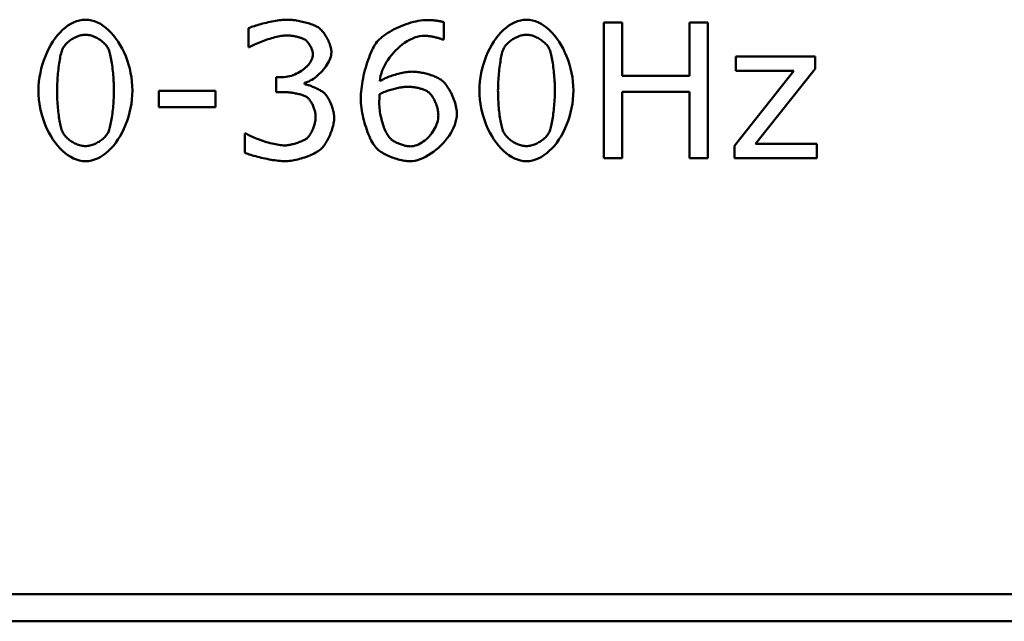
# Model space of a CAD drawing. Header units: millimetres. Extents: x 163 to 2699, y 224 to 730.
# Tile 122 of 168: x 759.65 to 766.9, y 479.02 to 483.45. Entities that reach past the tile are written whole.
import ezdxf

# ---------------------------------------------------------------- set-up
doc = ezdxf.new("R2010")
doc.units = ezdxf.units.MM
doc.layers.add('可見 (ISO)', color=7, linetype='Continuous', lineweight=50)

msp = doc.modelspace()

# ---------------------------------------------------------------- linework, layer by layer
at = {"layer": '可見 (ISO)'}
for p, q in [((761.3356, 483.2504), (761.3356, 483.3908)), ((762.7723, 483.4357), (762.7723, 483.3067)), ((763.9527, 483.4324), (764.0858, 483.4324)), ((763.9527, 482.4324), (763.9527, 483.4324)), ((764.0858, 483.4324), (764.0858, 483.0406)), ((764.5837, 483.4324), (764.7168, 483.4324)), ((764.5837, 483.0406), (764.5837, 483.4324)), ((764.7168, 483.4324), (764.7168, 482.4324)), ((762.7723, 483.3067), (762.7658, 483.3067)), ((761.3421, 483.2504), (761.3356, 483.2504)), ((764.9241, 483.1826), (765.5078, 483.1826)), ((764.9241, 483.0765), (764.9241, 483.1826)), ((765.5078, 483.1826), (765.5078, 483.092)), ((764.9143, 482.5255), (765.3511, 483.0765)), ((765.3511, 483.0765), (764.9241, 483.0765)), ((765.5078, 483.092), (765.0694, 482.5385)), ((761.538, 483.0308), (761.5854, 483.0308)), ((761.538, 482.9197), (761.538, 483.0308)), ((764.0858, 483.0406), (764.5837, 483.0406)), ((760.6735, 482.9304), (761.0923, 482.9304)), ((760.6735, 482.8087), (760.6735, 482.9304)), ((761.0923, 482.9304), (761.0923, 482.8087)), ((761.7478, 482.9883), (761.7478, 482.9793)), ((761.5984, 482.9197), (761.538, 482.9197)), ((764.0858, 482.9222), (764.0858, 482.4324)), ((764.5837, 482.9222), (764.0858, 482.9222)), ((764.5837, 482.4324), (764.5837, 482.9222)), ((761.0923, 482.8087), (760.6735, 482.8087)), ((761.307, 482.6144), (761.3168, 482.6144)), ((761.307, 482.474), (761.307, 482.6144)), ((764.9143, 482.4324), (764.9143, 482.5255)), ((765.0694, 482.5385), (765.5192, 482.5385)), ((765.5192, 482.5385), (765.5192, 482.4324)), ((764.0858, 482.4324), (763.9527, 482.4324)), ((764.7168, 482.4324), (764.5837, 482.4324)), ((765.5192, 482.4324), (764.9143, 482.4324)), ((742.4281, 479.2216), (773.4281, 479.2216)), ((773.4281, 479.0216), (742.4281, 479.0216))]:
    msp.add_line(p, q, dxfattribs=at)
at = {"layer": '可見 (ISO)', "flags": 128}
for points in [[(759.7886, 482.932), (759.7895, 482.9653), (759.792, 482.9983), (759.7962, 483.031), (759.8019, 483.0633), (759.8091, 483.095), (759.8177, 483.1261), (759.8276, 483.1564), (759.8388, 483.1859), (759.8512, 483.2143), (759.8648, 483.2417), (759.8794, 483.268), (759.895, 483.2929), (759.9115, 483.3165), (759.9289, 483.3385), (759.947, 483.359), (759.9659, 483.3777), (759.9855, 483.3946), (760.0056, 483.4097), (760.0262, 483.4226), (760.0473, 483.4335), (760.0688, 483.4422), (760.0906, 483.4485), (760.1126, 483.4523), (760.1347, 483.4536)], [(760.1347, 483.4536), (760.1571, 483.4523), (760.1793, 483.4484), (760.2011, 483.442), (760.2227, 483.4332), (760.2438, 483.4222), (760.2645, 483.4091), (760.2846, 483.3939), (760.3041, 483.3768), (760.3229, 483.3579), (760.341, 483.3373), (760.3583, 483.3151), (760.3747, 483.2915), (760.3902, 483.2664), (760.4047, 483.2402), (760.4181, 483.2127), (760.4304, 483.1843), (760.4415, 483.1549), (760.4514, 483.1247), (760.4598, 483.0938), (760.4669, 483.0624), (760.4726, 483.0304), (760.4767, 482.9981), (760.4792, 482.9655), (760.4801, 482.9328)], [(761.3356, 483.3908), (761.3421, 483.3938), (761.3496, 483.397), (761.3582, 483.4003), (761.3677, 483.4036), (761.378, 483.4071), (761.3891, 483.4106), (761.4008, 483.4141), (761.4131, 483.4176), (761.4259, 483.4211), (761.4391, 483.4245), (761.4526, 483.4278), (761.4663, 483.4311), (761.4801, 483.4342), (761.494, 483.4372), (761.5079, 483.44), (761.5217, 483.4426), (761.5352, 483.445), (761.5485, 483.4471), (761.5614, 483.449), (761.5738, 483.4506), (761.5857, 483.4519), (761.597, 483.4528), (761.6075, 483.4534), (761.6172, 483.4536)], [(761.6172, 483.4536), (761.6266, 483.4535), (761.6363, 483.4531), (761.6463, 483.4524), (761.6566, 483.4515), (761.6672, 483.4503), (761.6778, 483.4489), (761.6887, 483.4474), (761.6996, 483.4455), (761.7105, 483.4435), (761.7214, 483.4414), (761.7323, 483.439), (761.743, 483.4365), (761.7536, 483.4338), (761.764, 483.431), (761.7742, 483.428), (761.7841, 483.425), (761.7936, 483.4218), (761.8028, 483.4185), (761.8116, 483.4151), (761.8199, 483.4117), (761.8276, 483.4081), (761.8348, 483.4046), (761.8414, 483.4009), (761.8474, 483.3973)], [(762.2809, 483.2895), (762.289, 483.2991), (762.2983, 483.3087), (762.3088, 483.3183), (762.3204, 483.3279), (762.333, 483.3374), (762.3465, 483.3468), (762.3608, 483.3561), (762.3759, 483.3652), (762.3916, 483.374), (762.4079, 483.3826), (762.4248, 483.3909), (762.442, 483.3988), (762.4596, 483.4063), (762.4774, 483.4134), (762.4954, 483.42), (762.5135, 483.4261), (762.5316, 483.4317), (762.5496, 483.4366), (762.5675, 483.4409), (762.5851, 483.4445), (762.6024, 483.4473), (762.6193, 483.4494), (762.6357, 483.4507), (762.6515, 483.4512)], [(762.6515, 483.4512), (762.6565, 483.4511), (762.6616, 483.451), (762.6668, 483.4509), (762.6721, 483.4506), (762.6775, 483.4504), (762.683, 483.45), (762.6885, 483.4496), (762.6941, 483.4491), (762.6996, 483.4486), (762.7052, 483.4481), (762.7107, 483.4474), (762.7162, 483.4468), (762.7216, 483.4461), (762.727, 483.4453), (762.7322, 483.4445), (762.7373, 483.4437), (762.7424, 483.4428), (762.7472, 483.4419), (762.7519, 483.4409), (762.7564, 483.4399), (762.7607, 483.4389), (762.7648, 483.4378), (762.7687, 483.4368), (762.7723, 483.4357)], [(763.036, 482.932), (763.0368, 482.9653), (763.0394, 482.9983), (763.0435, 483.031), (763.0493, 483.0633), (763.0564, 483.095), (763.065, 483.1261), (763.075, 483.1564), (763.0862, 483.1859), (763.0986, 483.2143), (763.1121, 483.2417), (763.1267, 483.268), (763.1423, 483.2929), (763.1588, 483.3165), (763.1762, 483.3385), (763.1944, 483.359), (763.2133, 483.3777), (763.2328, 483.3946), (763.2529, 483.4097), (763.2736, 483.4226), (763.2947, 483.4335), (763.3161, 483.4422), (763.3379, 483.4485), (763.3599, 483.4523), (763.3821, 483.4536)], [(763.3821, 483.4536), (763.4045, 483.4523), (763.4266, 483.4484), (763.4485, 483.442), (763.47, 483.4332), (763.4912, 483.4222), (763.5118, 483.4091), (763.5319, 483.3939), (763.5514, 483.3768), (763.5703, 483.3579), (763.5884, 483.3373), (763.6057, 483.3151), (763.6221, 483.2915), (763.6376, 483.2664), (763.6521, 483.2402), (763.6655, 483.2127), (763.6778, 483.1843), (763.6889, 483.1549), (763.6987, 483.1247), (763.7072, 483.0938), (763.7143, 483.0624), (763.7199, 483.0304), (763.724, 482.9981), (763.7265, 482.9655), (763.7274, 482.9328)], [(761.8474, 483.3973), (761.8534, 483.3929), (761.8594, 483.388), (761.8654, 483.3825), (761.8714, 483.3765), (761.8772, 483.37), (761.883, 483.3632), (761.8887, 483.3559), (761.8942, 483.3484), (761.8996, 483.3405), (761.9047, 483.3324), (761.9097, 483.324), (761.9144, 483.3155), (761.9189, 483.3068), (761.9231, 483.298), (761.9271, 483.2891), (761.9307, 483.2802), (761.9339, 483.2713), (761.9368, 483.2625), (761.9393, 483.2538), (761.9414, 483.2452), (761.9431, 483.2367), (761.9444, 483.2285), (761.9451, 483.2205), (761.9454, 483.2128)], [(760.1347, 483.3426), (760.1267, 483.3423), (760.1185, 483.3415), (760.1101, 483.3402), (760.1017, 483.3385), (760.0932, 483.3363), (760.0847, 483.3336), (760.0762, 483.3305), (760.0677, 483.3271), (760.0593, 483.3233), (760.051, 483.3191), (760.0428, 483.3146), (760.0348, 483.3098), (760.0271, 483.3048), (760.0195, 483.2995), (760.0123, 483.2939), (760.0053, 483.2882), (759.9987, 483.2822), (759.9925, 483.2761), (759.9867, 483.2699), (759.9813, 483.2635), (759.9764, 483.2571), (759.972, 483.2505), (759.9682, 483.2439), (759.965, 483.2373)], [(760.3029, 483.2381), (760.2997, 483.2446), (760.2958, 483.2511), (760.2915, 483.2576), (760.2867, 483.264), (760.2813, 483.2703), (760.2756, 483.2765), (760.2695, 483.2825), (760.2629, 483.2884), (760.2561, 483.2941), (760.2489, 483.2996), (760.2415, 483.3049), (760.2338, 483.3099), (760.2259, 483.3147), (760.2179, 483.3192), (760.2097, 483.3233), (760.2014, 483.3271), (760.193, 483.3306), (760.1846, 483.3336), (760.1761, 483.3363), (760.1677, 483.3385), (760.1593, 483.3403), (760.151, 483.3415), (760.1428, 483.3423), (760.1347, 483.3426)], [(761.6139, 483.3377), (761.6056, 483.3375), (761.5964, 483.3368), (761.5866, 483.3357), (761.5762, 483.3341), (761.5652, 483.3322), (761.5537, 483.3299), (761.5417, 483.3273), (761.5295, 483.3243), (761.5169, 483.321), (761.5042, 483.3175), (761.4913, 483.3137), (761.4783, 483.3096), (761.4653, 483.3054), (761.4524, 483.3009), (761.4397, 483.2963), (761.4271, 483.2915), (761.4148, 483.2866), (761.4028, 483.2816), (761.3913, 483.2765), (761.3802, 483.2713), (761.3697, 483.2661), (761.3598, 483.2608), (761.3506, 483.2556), (761.3421, 483.2504)], [(761.7503, 483.3067), (761.7465, 483.3089), (761.7424, 483.3111), (761.7379, 483.3132), (761.7331, 483.3152), (761.7281, 483.3172), (761.7228, 483.3191), (761.7172, 483.3209), (761.7115, 483.3227), (761.7055, 483.3244), (761.6995, 483.326), (761.6933, 483.3275), (761.687, 483.3289), (761.6806, 483.3303), (761.6742, 483.3315), (761.6678, 483.3326), (761.6614, 483.3336), (761.6551, 483.3346), (761.6488, 483.3354), (761.6426, 483.3361), (761.6365, 483.3366), (761.6306, 483.3371), (761.6248, 483.3374), (761.6193, 483.3376), (761.6139, 483.3377)], [(761.809, 483.1981), (761.8089, 483.2028), (761.8084, 483.2076), (761.8076, 483.2126), (761.8066, 483.2177), (761.8053, 483.2229), (761.8038, 483.2282), (761.802, 483.2335), (761.8, 483.2388), (761.7978, 483.2441), (761.7954, 483.2494), (761.7928, 483.2546), (761.7901, 483.2597), (761.7872, 483.2648), (761.7842, 483.2697), (761.7811, 483.2745), (761.7778, 483.2791), (761.7745, 483.2835), (761.7712, 483.2876), (761.7677, 483.2916), (761.7642, 483.2952), (761.7608, 483.2986), (761.7572, 483.3016), (761.7537, 483.3043), (761.7503, 483.3067)], [(762.6311, 483.3352), (762.613, 483.3343), (762.5947, 483.3316), (762.5762, 483.3272), (762.5577, 483.3212), (762.5392, 483.3136), (762.5209, 483.3047), (762.5027, 483.2943), (762.4848, 483.2828), (762.4672, 483.27), (762.4501, 483.2562), (762.4335, 483.2414), (762.4175, 483.2258), (762.4022, 483.2093), (762.3876, 483.1921), (762.3738, 483.1743), (762.361, 483.1559), (762.3492, 483.1371), (762.3385, 483.1179), (762.3289, 483.0985), (762.3205, 483.0789), (762.3135, 483.0592), (762.3079, 483.0396), (762.3038, 483.02), (762.3013, 483.0006)], [(762.7658, 483.3067), (762.7631, 483.308), (762.7599, 483.3095), (762.7562, 483.311), (762.752, 483.3125), (762.7474, 483.314), (762.7424, 483.3156), (762.7371, 483.3172), (762.7314, 483.3188), (762.7254, 483.3204), (762.7193, 483.3219), (762.7129, 483.3235), (762.7064, 483.3249), (762.6998, 483.3264), (762.693, 483.3277), (762.6863, 483.329), (762.6796, 483.3302), (762.6729, 483.3313), (762.6664, 483.3323), (762.6599, 483.3331), (762.6536, 483.3339), (762.6476, 483.3345), (762.6418, 483.3349), (762.6363, 483.3352), (762.6311, 483.3352)], [(763.3821, 483.3426), (763.374, 483.3423), (763.3658, 483.3415), (763.3575, 483.3402), (763.3491, 483.3385), (763.3406, 483.3363), (763.332, 483.3336), (763.3235, 483.3305), (763.315, 483.3271), (763.3066, 483.3233), (763.2983, 483.3191), (763.2902, 483.3146), (763.2822, 483.3098), (763.2744, 483.3048), (763.2669, 483.2995), (763.2596, 483.2939), (763.2527, 483.2882), (763.2461, 483.2822), (763.2399, 483.2761), (763.234, 483.2699), (763.2287, 483.2635), (763.2238, 483.2571), (763.2194, 483.2505), (763.2156, 483.2439), (763.2123, 483.2373)], [(763.5503, 483.2381), (763.547, 483.2446), (763.5432, 483.2511), (763.5388, 483.2576), (763.534, 483.264), (763.5287, 483.2703), (763.5229, 483.2765), (763.5168, 483.2825), (763.5103, 483.2884), (763.5034, 483.2941), (763.4963, 483.2996), (763.4888, 483.3049), (763.4812, 483.3099), (763.4733, 483.3147), (763.4652, 483.3192), (763.457, 483.3233), (763.4487, 483.3271), (763.4403, 483.3306), (763.4319, 483.3336), (763.4235, 483.3363), (763.415, 483.3385), (763.4066, 483.3403), (763.3983, 483.3415), (763.3901, 483.3423), (763.3821, 483.3426)], [(759.965, 483.2373), (759.9621, 483.2305), (759.9594, 483.2226), (759.9567, 483.2138), (759.9541, 483.204), (759.9515, 483.1934), (759.9491, 483.182), (759.9467, 483.1699), (759.9444, 483.1572), (759.9422, 483.144), (759.9402, 483.1303), (759.9382, 483.1162), (759.9364, 483.1018), (759.9347, 483.0871), (759.9331, 483.0723), (759.9316, 483.0574), (759.9302, 483.0425), (759.929, 483.0277), (759.928, 483.013), (759.9271, 482.9985), (759.9263, 482.9843), (759.9257, 482.9705), (759.9253, 482.9571), (759.925, 482.9442), (759.925, 482.932)], [(760.3437, 482.9328), (760.3436, 482.9459), (760.3434, 482.9594), (760.3429, 482.9733), (760.3423, 482.9875), (760.3416, 483.0019), (760.3407, 483.0166), (760.3396, 483.0313), (760.3384, 483.0461), (760.3371, 483.0608), (760.3356, 483.0755), (760.3339, 483.0901), (760.3322, 483.1044), (760.3303, 483.1185), (760.3283, 483.1323), (760.3262, 483.1457), (760.324, 483.1586), (760.3217, 483.171), (760.3193, 483.1828), (760.3168, 483.194), (760.3142, 483.2045), (760.3115, 483.2142), (760.3087, 483.2231), (760.3058, 483.2311), (760.3029, 483.2381)], [(762.1617, 482.8716), (762.162, 482.8886), (762.1628, 482.9062), (762.1643, 482.9245), (762.1662, 482.9432), (762.1687, 482.9624), (762.1716, 482.9819), (762.175, 483.0016), (762.1788, 483.0215), (762.183, 483.0414), (762.1877, 483.0613), (762.1927, 483.0811), (762.198, 483.1008), (762.2037, 483.1201), (762.2096, 483.1391), (762.2159, 483.1576), (762.2224, 483.1756), (762.2291, 483.1929), (762.2361, 483.2095), (762.2432, 483.2254), (762.2505, 483.2403), (762.2579, 483.2543), (762.2655, 483.2672), (762.2731, 483.279), (762.2809, 483.2895)], [(763.2123, 483.2373), (763.2095, 483.2305), (763.2067, 483.2226), (763.204, 483.2138), (763.2014, 483.204), (763.1989, 483.1934), (763.1964, 483.182), (763.194, 483.1699), (763.1918, 483.1572), (763.1896, 483.144), (763.1875, 483.1303), (763.1856, 483.1162), (763.1837, 483.1018), (763.182, 483.0871), (763.1804, 483.0723), (763.1789, 483.0574), (763.1776, 483.0425), (763.1764, 483.0277), (763.1753, 483.013), (763.1744, 482.9985), (763.1737, 482.9843), (763.1731, 482.9705), (763.1726, 482.9571), (763.1724, 482.9442), (763.1723, 482.932)], [(763.5911, 482.9328), (763.591, 482.9459), (763.5907, 482.9594), (763.5903, 482.9733), (763.5897, 482.9875), (763.5889, 483.0019), (763.588, 483.0166), (763.587, 483.0313), (763.5858, 483.0461), (763.5844, 483.0608), (763.5829, 483.0755), (763.5813, 483.0901), (763.5795, 483.1044), (763.5777, 483.1185), (763.5757, 483.1323), (763.5736, 483.1457), (763.5714, 483.1586), (763.569, 483.171), (763.5666, 483.1828), (763.5641, 483.194), (763.5615, 483.2045), (763.5588, 483.2142), (763.556, 483.2231), (763.5532, 483.2311), (763.5503, 483.2381)], [(761.5854, 483.0308), (761.5982, 483.0312), (761.6112, 483.0325), (761.6243, 483.0346), (761.6374, 483.0375), (761.6504, 483.0411), (761.6634, 483.0454), (761.6761, 483.0504), (761.6887, 483.056), (761.701, 483.0622), (761.7129, 483.0689), (761.7244, 483.0761), (761.7355, 483.0838), (761.746, 483.0919), (761.7559, 483.1004), (761.7652, 483.1093), (761.7737, 483.1184), (761.7815, 483.1279), (761.7884, 483.1375), (761.7945, 483.1474), (761.7996, 483.1574), (761.8036, 483.1675), (761.8066, 483.1777), (761.8084, 483.1879), (761.809, 483.1981)], [(761.9454, 483.2128), (761.9448, 483.2021), (761.943, 483.191), (761.9402, 483.1797), (761.9363, 483.1681), (761.9315, 483.1564), (761.9257, 483.1445), (761.9192, 483.1327), (761.9119, 483.1209), (761.9039, 483.1091), (761.8954, 483.0976), (761.8862, 483.0862), (761.8766, 483.0751), (761.8665, 483.0644), (761.8561, 483.0542), (761.8455, 483.0443), (761.8346, 483.0351), (761.8235, 483.0264), (761.8124, 483.0185), (761.8013, 483.0112), (761.7902, 483.0048), (761.7793, 482.9992), (761.7685, 482.9946), (761.758, 482.9909), (761.7478, 482.9883)], [(762.3013, 483.0006), (762.3086, 483.0048), (762.3164, 483.0091), (762.3247, 483.0134), (762.3334, 483.0177), (762.3426, 483.0219), (762.3521, 483.026), (762.3619, 483.03), (762.3719, 483.034), (762.3823, 483.0378), (762.3928, 483.0415), (762.4034, 483.0451), (762.4142, 483.0485), (762.4251, 483.0517), (762.436, 483.0548), (762.4469, 483.0576), (762.4578, 483.0602), (762.4686, 483.0625), (762.4793, 483.0646), (762.4899, 483.0664), (762.5002, 483.0679), (762.5103, 483.0691), (762.5201, 483.07), (762.5297, 483.0706), (762.5388, 483.0708)], [(762.5388, 483.0708), (762.547, 483.0706), (762.5554, 483.0703), (762.5641, 483.0697), (762.5731, 483.0688), (762.5823, 483.0678), (762.5916, 483.0665), (762.6011, 483.065), (762.6107, 483.0633), (762.6204, 483.0614), (762.6301, 483.0593), (762.6398, 483.057), (762.6495, 483.0545), (762.6592, 483.0519), (762.6687, 483.049), (762.6781, 483.046), (762.6873, 483.0428), (762.6964, 483.0395), (762.7052, 483.036), (762.7137, 483.0323), (762.7219, 483.0285), (762.7298, 483.0246), (762.7373, 483.0205), (762.7444, 483.0163), (762.7511, 483.012)], [(762.7511, 483.012), (762.7584, 483.0064), (762.7657, 482.9999), (762.773, 482.9927), (762.7802, 482.9848), (762.7874, 482.9762), (762.7944, 482.967), (762.8012, 482.9573), (762.8079, 482.947), (762.8144, 482.9363), (762.8206, 482.9252), (762.8266, 482.9137), (762.8323, 482.902), (762.8377, 482.89), (762.8428, 482.8778), (762.8475, 482.8654), (762.8518, 482.853), (762.8557, 482.8405), (762.8592, 482.8281), (762.8622, 482.8157), (762.8648, 482.8034), (762.8668, 482.7913), (762.8682, 482.7794), (762.8691, 482.7678), (762.8694, 482.7565)], [(760.1347, 482.4112), (760.1123, 482.4125), (760.09, 482.4163), (760.0681, 482.4227), (760.0465, 482.4313), (760.0253, 482.4422), (760.0046, 482.4552), (759.9844, 482.4703), (759.9648, 482.4872), (759.9459, 482.506), (759.9278, 482.5265), (759.9105, 482.5485), (759.894, 482.5721), (759.8785, 482.597), (759.864, 482.6232), (759.8506, 482.6506), (759.8383, 482.679), (759.8272, 482.7084), (759.8173, 482.7387), (759.8088, 482.7697), (759.8017, 482.8013), (759.7961, 482.8334), (759.792, 482.866), (759.7895, 482.8989), (759.7886, 482.932)], [(759.925, 482.932), (759.925, 482.9186), (759.9253, 482.905), (759.9256, 482.891), (759.9262, 482.8769), (759.9268, 482.8626), (759.9276, 482.8482), (759.9286, 482.8337), (759.9297, 482.8192), (759.9309, 482.8048), (759.9322, 482.7904), (759.9337, 482.7763), (759.9354, 482.7623), (759.9371, 482.7486), (759.939, 482.7352), (759.941, 482.7221), (759.9431, 482.7095), (759.9453, 482.6974), (759.9477, 482.6857), (759.9501, 482.6747), (759.9527, 482.6643), (759.9554, 482.6545), (759.9582, 482.6455), (759.9611, 482.6373), (759.9641, 482.6299)], [(760.4801, 482.9328), (760.4792, 482.8992), (760.4766, 482.8659), (760.4725, 482.833), (760.4668, 482.8006), (760.4596, 482.7688), (760.451, 482.7376), (760.4411, 482.7073), (760.4299, 482.6778), (760.4175, 482.6494), (760.404, 482.622), (760.3894, 482.5958), (760.3738, 482.571), (760.3573, 482.5475), (760.34, 482.5255), (760.3219, 482.5052), (760.303, 482.4865), (760.2835, 482.4697), (760.2634, 482.4548), (760.2429, 482.4419), (760.2218, 482.4311), (760.2004, 482.4225), (760.1788, 482.4163), (760.1568, 482.4125), (760.1347, 482.4112)], [(760.3037, 482.6275), (760.3066, 482.6348), (760.3093, 482.643), (760.312, 482.6521), (760.3146, 482.6619), (760.3172, 482.6725), (760.3196, 482.6837), (760.322, 482.6955), (760.3243, 482.7079), (760.3264, 482.7208), (760.3285, 482.7341), (760.3305, 482.7478), (760.3323, 482.7618), (760.334, 482.776), (760.3356, 482.7905), (760.3371, 482.8051), (760.3384, 482.8197), (760.3396, 482.8344), (760.3407, 482.8491), (760.3416, 482.8636), (760.3424, 482.878), (760.3429, 482.8922), (760.3434, 482.9061), (760.3436, 482.9196), (760.3437, 482.9328)], [(761.7478, 482.9793), (761.752, 482.9785), (761.7568, 482.9773), (761.762, 482.9759), (761.7675, 482.9743), (761.7735, 482.9724), (761.7797, 482.9703), (761.7862, 482.968), (761.7929, 482.9655), (761.7998, 482.9628), (761.8068, 482.96), (761.8139, 482.9571), (761.821, 482.954), (761.8281, 482.9509), (761.8351, 482.9476), (761.8421, 482.9443), (761.8489, 482.9409), (761.8554, 482.9375), (761.8618, 482.9341), (761.8679, 482.9307), (761.8736, 482.9273), (761.879, 482.9239), (761.8839, 482.9205), (761.8884, 482.9172), (761.8923, 482.914)], [(762.507, 482.9597), (762.4996, 482.9596), (762.4919, 482.9592), (762.4839, 482.9585), (762.4755, 482.9576), (762.4668, 482.9565), (762.458, 482.9551), (762.4489, 482.9535), (762.4397, 482.9517), (762.4303, 482.9498), (762.4209, 482.9476), (762.4114, 482.9453), (762.4019, 482.9428), (762.3924, 482.9402), (762.383, 482.9374), (762.3737, 482.9345), (762.3645, 482.9316), (762.3555, 482.9285), (762.3467, 482.9253), (762.3382, 482.922), (762.3299, 482.9187), (762.322, 482.9154), (762.3144, 482.912), (762.3072, 482.9085), (762.3005, 482.905)], [(762.6539, 482.9246), (762.6498, 482.9273), (762.6453, 482.93), (762.6404, 482.9325), (762.6351, 482.9349), (762.6295, 482.9372), (762.6236, 482.9394), (762.6175, 482.9415), (762.6111, 482.9435), (762.6046, 482.9454), (762.5979, 482.9472), (762.591, 482.9489), (762.5841, 482.9505), (762.5772, 482.9519), (762.5702, 482.9532), (762.5632, 482.9544), (762.5563, 482.9555), (762.5495, 482.9565), (762.5428, 482.9574), (762.5363, 482.9581), (762.5299, 482.9587), (762.5238, 482.9591), (762.5179, 482.9595), (762.5123, 482.9597), (762.507, 482.9597)], [(763.3821, 482.4112), (763.3596, 482.4125), (763.3374, 482.4163), (763.3154, 482.4227), (763.2938, 482.4313), (763.2726, 482.4422), (763.2519, 482.4552), (763.2317, 482.4703), (763.2122, 482.4872), (763.1933, 482.506), (763.1752, 482.5265), (763.1578, 482.5485), (763.1414, 482.5721), (763.1259, 482.597), (763.1114, 482.6232), (763.0979, 482.6506), (763.0856, 482.679), (763.0745, 482.7084), (763.0647, 482.7387), (763.0562, 482.7697), (763.0491, 482.8013), (763.0434, 482.8334), (763.0393, 482.866), (763.0368, 482.8989), (763.036, 482.932)], [(763.1723, 482.932), (763.1724, 482.9186), (763.1726, 482.905), (763.173, 482.891), (763.1735, 482.8769), (763.1742, 482.8626), (763.175, 482.8482), (763.1759, 482.8337), (763.177, 482.8192), (763.1782, 482.8048), (763.1796, 482.7904), (763.1811, 482.7763), (763.1827, 482.7623), (763.1845, 482.7486), (763.1863, 482.7352), (763.1883, 482.7221), (763.1904, 482.7095), (763.1927, 482.6974), (763.195, 482.6857), (763.1975, 482.6747), (763.2001, 482.6643), (763.2028, 482.6545), (763.2056, 482.6455), (763.2085, 482.6373), (763.2115, 482.6299)], [(763.7274, 482.9328), (763.7265, 482.8992), (763.724, 482.8659), (763.7198, 482.833), (763.7141, 482.8006), (763.7069, 482.7688), (763.6984, 482.7376), (763.6884, 482.7073), (763.6772, 482.6778), (763.6648, 482.6494), (763.6513, 482.622), (763.6367, 482.5958), (763.6212, 482.571), (763.6047, 482.5475), (763.5873, 482.5255), (763.5692, 482.5052), (763.5503, 482.4865), (763.5309, 482.4697), (763.5108, 482.4548), (763.4902, 482.4419), (763.4692, 482.4311), (763.4478, 482.4225), (763.4261, 482.4163), (763.4042, 482.4125), (763.3821, 482.4112)], [(763.5511, 482.6275), (763.5539, 482.6348), (763.5567, 482.643), (763.5594, 482.6521), (763.562, 482.6619), (763.5645, 482.6725), (763.567, 482.6837), (763.5693, 482.6955), (763.5716, 482.7079), (763.5738, 482.7208), (763.5758, 482.7341), (763.5778, 482.7478), (763.5796, 482.7618), (763.5814, 482.776), (763.583, 482.7905), (763.5844, 482.8051), (763.5858, 482.8197), (763.587, 482.8344), (763.588, 482.8491), (763.5889, 482.8636), (763.5897, 482.878), (763.5903, 482.8922), (763.5907, 482.9061), (763.591, 482.9196), (763.5911, 482.9328)], [(761.765, 482.883), (761.7609, 482.8856), (761.7563, 482.8882), (761.7512, 482.8907), (761.7456, 482.8931), (761.7396, 482.8954), (761.7332, 482.8977), (761.7265, 482.8999), (761.7194, 482.902), (761.7121, 482.904), (761.7046, 482.9059), (761.6969, 482.9076), (761.689, 482.9093), (761.6811, 482.9109), (761.6731, 482.9124), (761.665, 482.9137), (761.657, 482.9149), (761.6491, 482.916), (761.6412, 482.917), (761.6335, 482.9178), (761.6259, 482.9185), (761.6186, 482.919), (761.6116, 482.9194), (761.6048, 482.9197), (761.5984, 482.9197)], [(761.8294, 482.7385), (761.8293, 482.7453), (761.8287, 482.7523), (761.8279, 482.7594), (761.8268, 482.7666), (761.8253, 482.7738), (761.8236, 482.7811), (761.8216, 482.7883), (761.8194, 482.7956), (761.817, 482.8027), (761.8144, 482.8098), (761.8115, 482.8168), (761.8085, 482.8236), (761.8054, 482.8303), (761.8021, 482.8367), (761.7986, 482.8429), (761.7951, 482.8488), (761.7915, 482.8544), (761.7878, 482.8597), (761.784, 482.8647), (761.7802, 482.8692), (761.7764, 482.8734), (761.7726, 482.8771), (761.7687, 482.8803), (761.765, 482.883)], [(761.8923, 482.914), (761.8963, 482.9102), (761.9004, 482.9057), (761.9046, 482.9007), (761.9088, 482.8952), (761.913, 482.8892), (761.9172, 482.8828), (761.9214, 482.8759), (761.9255, 482.8687), (761.9295, 482.8611), (761.9335, 482.8532), (761.9373, 482.8451), (761.941, 482.8367), (761.9445, 482.8281), (761.9478, 482.8193), (761.9509, 482.8103), (761.9538, 482.8013), (761.9564, 482.7921), (761.9588, 482.7829), (761.9608, 482.7737), (761.9625, 482.7646), (761.9639, 482.7554), (761.9649, 482.7464), (761.9656, 482.7375), (761.9658, 482.7287)], [(762.2817, 482.5018), (762.2745, 482.5094), (762.2673, 482.5182), (762.2601, 482.5283), (762.253, 482.5394), (762.2458, 482.5516), (762.2388, 482.5647), (762.2319, 482.5787), (762.2252, 482.5935), (762.2186, 482.609), (762.2122, 482.6251), (762.2061, 482.6417), (762.2003, 482.6588), (762.1947, 482.6763), (762.1895, 482.6941), (762.1846, 482.7122), (762.1801, 482.7304), (762.176, 482.7486), (762.1724, 482.7668), (762.1692, 482.785), (762.1666, 482.803), (762.1645, 482.8207), (762.163, 482.8381), (762.162, 482.8551), (762.1617, 482.8716)], [(762.3005, 482.905), (762.3004, 482.9031), (762.3002, 482.9011), (762.3001, 482.899), (762.3, 482.8967), (762.2999, 482.8943), (762.2997, 482.8919), (762.2996, 482.8893), (762.2995, 482.8867), (762.2993, 482.884), (762.2992, 482.8813), (762.2991, 482.8785), (762.2989, 482.8757), (762.2988, 482.8728), (762.2987, 482.8699), (762.2986, 482.867), (762.2985, 482.864), (762.2984, 482.8611), (762.2983, 482.8582), (762.2982, 482.8553), (762.2981, 482.8524), (762.2981, 482.8496), (762.298, 482.8468), (762.298, 482.8441), (762.298, 482.8414)], [(762.7331, 482.7508), (762.7329, 482.7586), (762.7324, 482.7666), (762.7315, 482.7748), (762.7302, 482.7831), (762.7286, 482.7914), (762.7267, 482.7999), (762.7245, 482.8083), (762.722, 482.8167), (762.7193, 482.8251), (762.7162, 482.8334), (762.713, 482.8416), (762.7094, 482.8496), (762.7057, 482.8575), (762.7018, 482.8652), (762.6976, 482.8727), (762.6933, 482.8799), (762.6888, 482.8868), (762.6842, 482.8935), (762.6794, 482.8997), (762.6745, 482.9056), (762.6695, 482.911), (762.6644, 482.9161), (762.6592, 482.9206), (762.6539, 482.9246)], [(762.298, 482.8414), (762.2982, 482.8281), (762.2989, 482.8147), (762.2999, 482.8012), (762.3014, 482.7877), (762.3032, 482.7742), (762.3054, 482.7607), (762.3079, 482.7473), (762.3107, 482.734), (762.3137, 482.7209), (762.3171, 482.7081), (762.3206, 482.6955), (762.3244, 482.6832), (762.3284, 482.6713), (762.3326, 482.6598), (762.337, 482.6488), (762.3414, 482.6383), (762.346, 482.6283), (762.3507, 482.6189), (762.3555, 482.6102), (762.3603, 482.6021), (762.3651, 482.5948), (762.37, 482.5882), (762.3748, 482.5825), (762.3796, 482.5777)], [(761.7682, 482.5826), (761.7721, 482.5866), (761.7759, 482.591), (761.7798, 482.5957), (761.7835, 482.6008), (761.7872, 482.6063), (761.7909, 482.612), (761.7944, 482.618), (761.7979, 482.6243), (761.8012, 482.6308), (761.8044, 482.6375), (761.8075, 482.6443), (761.8105, 482.6514), (761.8132, 482.6585), (761.8158, 482.6658), (761.8182, 482.6731), (761.8205, 482.6805), (761.8225, 482.6879), (761.8242, 482.6953), (761.8258, 482.7027), (761.8271, 482.7101), (761.8281, 482.7174), (761.8288, 482.7245), (761.8293, 482.7316), (761.8294, 482.7385)], [(761.9658, 482.7287), (761.9655, 482.7199), (761.9648, 482.7107), (761.9635, 482.7011), (761.9619, 482.6912), (761.9598, 482.681), (761.9573, 482.6706), (761.9544, 482.66), (761.9512, 482.6493), (761.9476, 482.6385), (761.9438, 482.6277), (761.9397, 482.6169), (761.9353, 482.6063), (761.9306, 482.5957), (761.9258, 482.5854), (761.9208, 482.5753), (761.9156, 482.5655), (761.9103, 482.556), (761.9048, 482.5469), (761.8993, 482.5382), (761.8937, 482.5301), (761.888, 482.5225), (761.8824, 482.5155), (761.8767, 482.5091), (761.8711, 482.5034)], [(762.8694, 482.7565), (762.8684, 482.7372), (762.8654, 482.7176), (762.8605, 482.6978), (762.8539, 482.6779), (762.8456, 482.658), (762.8358, 482.6381), (762.8246, 482.6185), (762.812, 482.5991), (762.7982, 482.5801), (762.7834, 482.5617), (762.7676, 482.5438), (762.7509, 482.5266), (762.7334, 482.5102), (762.7153, 482.4947), (762.6967, 482.4802), (762.6776, 482.4668), (762.6583, 482.4546), (762.6387, 482.4437), (762.619, 482.4342), (762.5994, 482.4261), (762.5799, 482.4197), (762.5607, 482.415), (762.5418, 482.4122), (762.5233, 482.4112)], [(762.525, 482.5206), (762.5372, 482.5212), (762.5495, 482.523), (762.5618, 482.5259), (762.5741, 482.5298), (762.5863, 482.5348), (762.5985, 482.5408), (762.6104, 482.5477), (762.6221, 482.5554), (762.6335, 482.5639), (762.6446, 482.5732), (762.6552, 482.5831), (762.6655, 482.5937), (762.6752, 482.6049), (762.6843, 482.6166), (762.6929, 482.6288), (762.7007, 482.6414), (762.7079, 482.6543), (762.7142, 482.6676), (762.7198, 482.6811), (762.7244, 482.6949), (762.7282, 482.7088), (762.7309, 482.7227), (762.7325, 482.7368), (762.7331, 482.7508)], [(759.9641, 482.6299), (759.9672, 482.6234), (759.9708, 482.6168), (759.975, 482.6103), (759.9797, 482.6038), (759.9849, 482.5974), (759.9906, 482.5911), (759.9966, 482.5849), (760.0031, 482.5788), (760.0099, 482.5729), (760.0171, 482.5672), (760.0246, 482.5617), (760.0323, 482.5565), (760.0403, 482.5515), (760.0484, 482.5468), (760.0568, 482.5425), (760.0653, 482.5385), (760.0739, 482.5349), (760.0826, 482.5317), (760.0913, 482.5289), (760.1001, 482.5265), (760.1089, 482.5247), (760.1176, 482.5233), (760.1262, 482.5225), (760.1347, 482.5222)], [(760.1347, 482.5222), (760.1427, 482.5225), (760.1508, 482.5232), (760.1591, 482.5245), (760.1675, 482.5263), (760.176, 482.5285), (760.1845, 482.5312), (760.1929, 482.5342), (760.2014, 482.5377), (760.2098, 482.5415), (760.2181, 482.5457), (760.2263, 482.5502), (760.2342, 482.5549), (760.242, 482.56), (760.2495, 482.5653), (760.2568, 482.5709), (760.2637, 482.5766), (760.2703, 482.5826), (760.2765, 482.5887), (760.2823, 482.5949), (760.2876, 482.6013), (760.2925, 482.6077), (760.2968, 482.6143), (760.3006, 482.6209), (760.3037, 482.6275)], [(761.3168, 482.6144), (761.3244, 482.6097), (761.333, 482.6048), (761.3425, 482.5999), (761.3527, 482.5949), (761.3636, 482.5899), (761.3752, 482.5849), (761.3873, 482.58), (761.3999, 482.5751), (761.4128, 482.5703), (761.4261, 482.5656), (761.4396, 482.5611), (761.4533, 482.5567), (761.4671, 482.5525), (761.4808, 482.5485), (761.4945, 482.5448), (761.508, 482.5414), (761.5213, 482.5383), (761.5342, 482.5355), (761.5468, 482.533), (761.5589, 482.5309), (761.5704, 482.5293), (761.5813, 482.5281), (761.5915, 482.5273), (761.6009, 482.5271)], [(761.6009, 482.5271), (761.6064, 482.5272), (761.6125, 482.5277), (761.619, 482.5284), (761.626, 482.5293), (761.6332, 482.5305), (761.6408, 482.532), (761.6486, 482.5336), (761.6566, 482.5355), (761.6647, 482.5375), (761.6729, 482.5398), (761.6812, 482.5422), (761.6894, 482.5447), (761.6976, 482.5474), (761.7057, 482.5503), (761.7135, 482.5532), (761.7212, 482.5562), (761.7286, 482.5594), (761.7356, 482.5626), (761.7423, 482.5658), (761.7486, 482.5691), (761.7543, 482.5725), (761.7596, 482.5758), (761.7642, 482.5792), (761.7682, 482.5826)], [(762.3796, 482.5777), (762.3837, 482.574), (762.3882, 482.5704), (762.3931, 482.5668), (762.3982, 482.5633), (762.4037, 482.5598), (762.4095, 482.5564), (762.4155, 482.553), (762.4217, 482.5498), (762.4281, 482.5467), (762.4346, 482.5437), (762.4413, 482.5408), (762.448, 482.5381), (762.4548, 482.5355), (762.4617, 482.5331), (762.4685, 482.5309), (762.4753, 482.5288), (762.4821, 482.527), (762.4887, 482.5254), (762.4952, 482.5239), (762.5016, 482.5227), (762.5078, 482.5218), (762.5138, 482.5211), (762.5195, 482.5207), (762.525, 482.5206)], [(763.2115, 482.6299), (763.2145, 482.6234), (763.2182, 482.6168), (763.2224, 482.6103), (763.2271, 482.6038), (763.2323, 482.5974), (763.2379, 482.5911), (763.244, 482.5849), (763.2505, 482.5788), (763.2573, 482.5729), (763.2644, 482.5672), (763.2719, 482.5617), (763.2796, 482.5565), (763.2876, 482.5515), (763.2958, 482.5468), (763.3041, 482.5425), (763.3126, 482.5385), (763.3213, 482.5349), (763.3299, 482.5317), (763.3387, 482.5289), (763.3475, 482.5265), (763.3562, 482.5247), (763.3649, 482.5233), (763.3736, 482.5225), (763.3821, 482.5222)], [(763.3821, 482.5222), (763.3901, 482.5225), (763.3982, 482.5232), (763.4065, 482.5245), (763.4148, 482.5263), (763.4233, 482.5285), (763.4318, 482.5312), (763.4403, 482.5342), (763.4488, 482.5377), (763.4572, 482.5415), (763.4654, 482.5457), (763.4736, 482.5502), (763.4816, 482.5549), (763.4894, 482.56), (763.4969, 482.5653), (763.5041, 482.5709), (763.5111, 482.5766), (763.5177, 482.5826), (763.5239, 482.5887), (763.5297, 482.5949), (763.535, 482.6013), (763.5398, 482.6077), (763.5441, 482.6143), (763.5479, 482.6209), (763.5511, 482.6275)], [(761.8711, 482.5034), (761.8643, 482.4975), (761.8567, 482.4917), (761.8484, 482.4859), (761.8393, 482.4801), (761.8296, 482.4745), (761.8192, 482.469), (761.8084, 482.4637), (761.7971, 482.4585), (761.7854, 482.4534), (761.7734, 482.4486), (761.7611, 482.4439), (761.7485, 482.4395), (761.7358, 482.4354), (761.723, 482.4315), (761.7102, 482.4279), (761.6974, 482.4246), (761.6847, 482.4216), (761.6721, 482.4189), (761.6598, 482.4166), (761.6477, 482.4147), (761.636, 482.4132), (761.6246, 482.4121), (761.6137, 482.4114), (761.6033, 482.4112)], [(762.5233, 482.4112), (762.5138, 482.4114), (762.5038, 482.4121), (762.4935, 482.4132), (762.4829, 482.4148), (762.4719, 482.4167), (762.4608, 482.419), (762.4494, 482.4217), (762.438, 482.4247), (762.4265, 482.428), (762.415, 482.4316), (762.4035, 482.4355), (762.3921, 482.4396), (762.3808, 482.444), (762.3698, 482.4486), (762.359, 482.4534), (762.3485, 482.4583), (762.3384, 482.4634), (762.3286, 482.4687), (762.3193, 482.474), (762.3106, 482.4795), (762.3024, 482.485), (762.2948, 482.4906), (762.2879, 482.4962), (762.2817, 482.5018)], [(761.6033, 482.4112), (761.5925, 482.4114), (761.581, 482.412), (761.5688, 482.4129), (761.556, 482.4142), (761.5428, 482.4158), (761.5291, 482.4177), (761.5151, 482.4198), (761.5009, 482.4222), (761.4865, 482.4248), (761.4721, 482.4276), (761.4576, 482.4306), (761.4432, 482.4337), (761.429, 482.437), (761.415, 482.4403), (761.4014, 482.4437), (761.3882, 482.4472), (761.3754, 482.4507), (761.3633, 482.4542), (761.3518, 482.4577), (761.341, 482.4611), (761.3311, 482.4645), (761.322, 482.4678), (761.314, 482.471), (761.307, 482.474)]]:
    msp.add_lwpolyline(points, dxfattribs=at)

doc.saveas('drawing.dxf')
